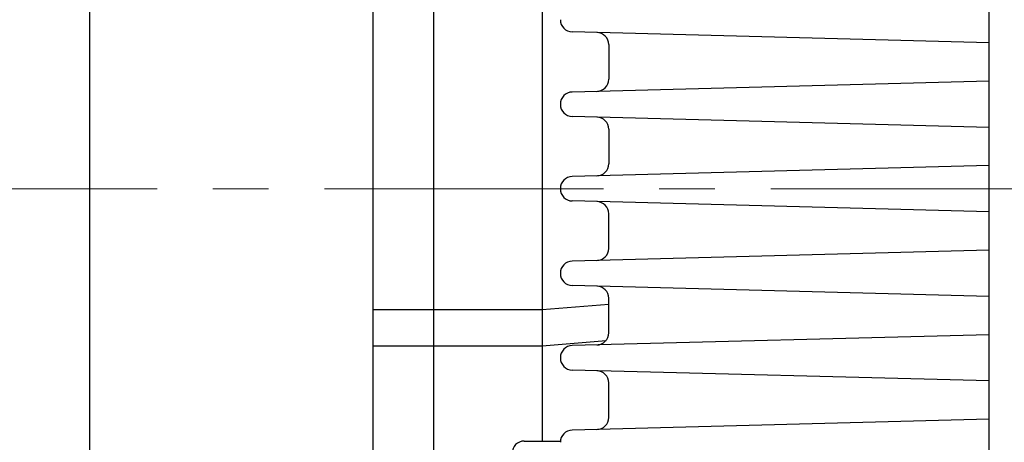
# Model space of a CAD drawing. Header units: millimetres. Extents: x 0 to 1733, y 0 to 1188.
# Tile 129 of 157: x 402 to 483, y 799 to 834. Entities that reach past the tile are written whole.
import ezdxf

# ---------------------------------------------------------------- set-up
doc = ezdxf.new("R2010")
doc.units = ezdxf.units.MM
doc.header["$LTSCALE"] = 0.727559
doc.linetypes.add('CENTER', pattern=[50.8, 31.75, -6.35, 6.35, -6.35])
doc.layers.add('NoLayerName_001', color=7, linetype='Continuous')
doc.styles.get("Standard").update_dxf_attribs({"font": 'txt', "bigfont": 'extfont2'})
doc.dimstyles.get("Standard").update_dxf_attribs({"dimtxt": 2.5, "dimasz": 2.5, "dimexe": 1, "dimexo": 1, "dimtad": 1, "dimdec": 3, "dimzin": 0, "dimdsep": 46, "dimtxsty": 'Standard', "dimcen": 2.5, "dimadec": 3, "dimazin": 0, "dimtfac": 0.75, "dimtdec": 3, "dimtmove": 0, "dimatfit": 3, "dimfxl": 1, "dimarcsym": 0})

# ---------------------------------------------------------------- blocks, each defined once
blk = doc.blocks.new('_OPEN30')
at = {"color": 0, "linetype": 'ByBlock', "lineweight": -2}
for p, q in [((-1, 0.267949), (0, 0)), ((0, 0), (-1, -0.267949)), ((0, 0), (-1, 0))]:
    blk.add_line(p, q, dxfattribs=at)
blk = doc.blocks.new('*D151')
at = {"layer": 'Defpoints', "color": 0}
for p in [(427.55, 859.28), (370, 817.71), (370, 817.71)]:
    blk.add_point(p, dxfattribs=at)
at = {"layer": 'NoLayerName_001', "color": 0, "linetype": 'Continuous', "lineweight": 13}
for p, q in [((423.55, 859.28), (366, 859.28)), ((370, 853.28), (370, 817.71))]:
    blk.add_line(p, q, dxfattribs=at)
at = {"layer": 'NoLayerName_001', "color": 0, "lineweight": 13, "xscale": 6, "yscale": 6, "zscale": 6, "rotation": 90}
blk.add_blockref('_OPEN30', (370, 859.28), dxfattribs=at)
at = {"layer": 'NoLayerName_001', "color": 0, "lineweight": 13, "insert": (357.635, 829.48), "char_height": 14, "attachment_point": 5, "rotation": 90}
blk.add_mtext('\\W0.8000;%%c７９', dxfattribs=at)
blk = doc.blocks.new('_NONE')

msp = doc.modelspace()

# ---------------------------------------------------------------- linework, layer by layer
at = {"layer": 'NoLayerName_001', "color": 7, "linetype": 'Continuous', "lineweight": 25}
for p, q in [((482, 784.21903924), (482, 890.63796978)), ((436, 864.5), (436, 775.5)), ((431, 790.11908494), (431, 864)), ((407.5, 856.12358857), (407.5, 778.50000104)), ((482, 832.08349275), (447.47382305, 832.98759251)), ((450.5, 831.9341924), (450.5, 829.0658076)), ((482, 828.91650725), (447.47382305, 828.01240749)), ((482, 825.08349275), (447.47382305, 825.98759251)), ((450.5, 824.9341924), (450.5, 822.0658076)), ((482, 821.91650725), (447.47382305, 821.01240749)), ((482, 818.08349275), (447.47382305, 818.98759251)), ((450.5, 815.0658076), (450.5, 817.9341924)), ((482, 814.91650725), (447.47382305, 814.01240749)), ((482, 811.08349275), (447.47382305, 811.98759251)), ((450.5, 808.0658076), (450.5, 810.9341924)), ((431, 810), (436, 810)), ((436, 810), (444.99999974, 810)), ((445, 810.00000002), (450.5, 810.45833335)), ((445, 806.99999999), (450.27997585, 807.43999798)), ((482, 807.91650725), (447.47382305, 807.01240749)), ((431, 807), (436, 807)), ((436, 807), (444.99999974, 807)), ((482, 804.08349275), (447.47382305, 804.98759251)), ((450.5, 801.0658076), (450.5, 803.9341924)), ((482, 800.91650725), (447.47382305, 800.01240749)), ((443.5, 799.10990649), (446.50473087, 799.10990649))]:
    msp.add_line(p, q, dxfattribs=at)
at = {"layer": 'NoLayerName_001', "color": 4, "linetype": 'Continuous', "lineweight": 25}
msp.add_line((445, 864.5), (445, 799.10990649), dxfattribs=at)
at = {"layer": 'NoLayerName_001', "color": 4, "linetype": 'CENTER', "lineweight": 13}
msp.add_line((390, 820), (850, 820), dxfattribs=at)
at = {"layer": 'NoLayerName_001', "color": 7, "linetype": 'Continuous', "lineweight": 25}
for centre, start, end in [((447.5, 833.98724983), 180, 268.5), ((449.5, 831.9341924), 0, 88.5), ((449.5, 829.0658076), 271.5, 0), ((447.5, 827.01275017), 91.5, 180), ((447.5, 826.98724983), 180, 268.5), ((449.5, 824.9341924), 0, 88.5), ((449.5, 822.0658076), 271.5, 0), ((447.5, 820.01275017), 91.5, 180), ((447.5, 819.98724983), 180, 268.5), ((449.5, 817.9341924), 0, 88.5), ((449.5, 815.0658076), 271.5, 0), ((447.5, 813.01275017), 91.5, 180), ((447.5, 812.98724983), 180, 268.5), ((449.5, 810.9341924), 0, 88.5), ((449.5, 808.0658076), 271.5, 0), ((447.5, 806.01275017), 91.5, 180), ((447.5, 805.98724983), 180, 268.5), ((449.5, 803.9341924), 0, 88.5), ((449.5, 801.0658076), 271.5, 0), ((447.5, 799.01275017), 91.5, 180), ((443.5, 798.10990649), 90, 180)]:
    msp.add_arc(centre, 1, start, end, dxfattribs=at)

# ---------------------------------------------------------------- dimensions: what is measured, and where the dimension line sits
at = {"layer": 'NoLayerName_001', "color": 3, "linetype": 'Continuous', "lineweight": 13}
dim = msp.add_linear_dim(base=(370, 817.7097168), p1=(427.55000053, 859.27978625), p2=(370, 817.7097168), angle=270, text='\\W0.8000;%%c７９', dimstyle='Standard', override={"dimtxt": 14, "dimasz": 6, "dimexe": 4, "dimexo": 4, "dimgap": 4, "dimzin": 8, "dimpost": '%%c<>', "dimblk1": 'OPEN30', "dimblk2": 'NONE', "dimsah": 1, "dimse2": 1, "dimclrd": 0, "dimclre": 0, "dimclrt": 0, "dimtp": 0, "dimtm": 0, "dimatfit": 2, "dimlwd": 13, "dimlwe": 13}, dxfattribs=at)
dim.commit()
dim.dimension.update_dxf_attribs({"geometry": '*D151', "text_midpoint": (370, 829.47978766), "dimtype": 160})

doc.saveas('drawing.dxf')
